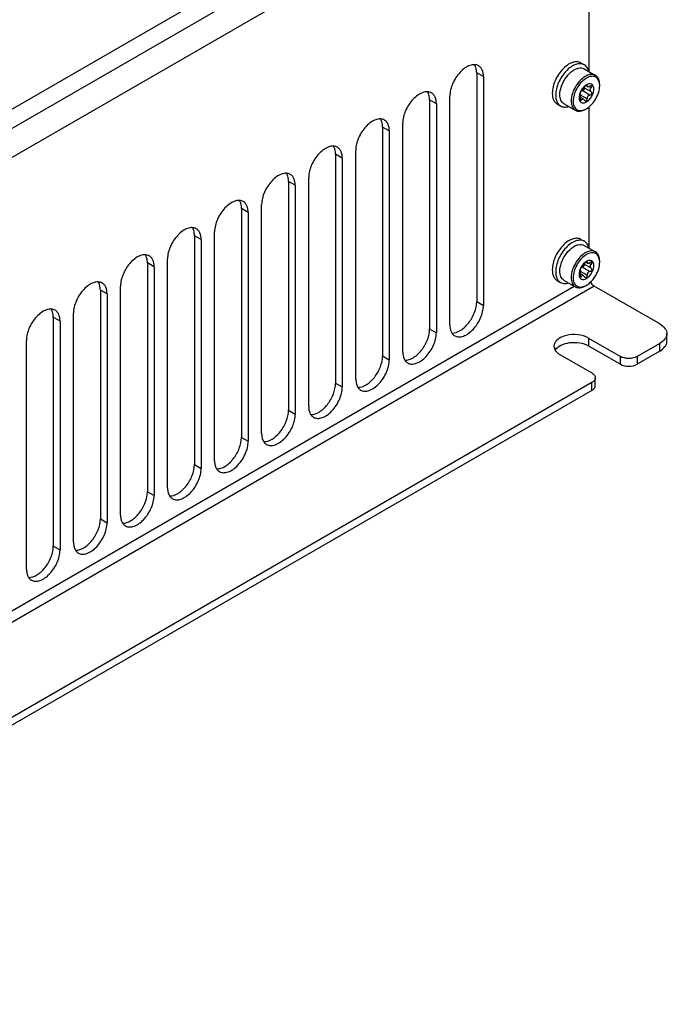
# Model space of a CAD drawing. Header units: inches. Extents: x 0 to 117, y 0 to 83.
# Tile 47 of 77: x 105.99 to 111.38, y 16.15 to 24.31. Entities that reach past the tile are written whole.
import ezdxf

# ---------------------------------------------------------------- set-up
doc = ezdxf.new("R2010")
doc.units = ezdxf.units.IN
doc.header["$LTSCALE"] = 6.431102
doc.header["$MEASUREMENT"] = 0
doc.layers.get('0').update_dxf_attribs({"linetype": 'CONTINUOUS'})
doc.layers.add('02___PRT_ALL_AXES', color=7, linetype='CONTINUOUS')

msp = doc.modelspace()

# ---------------------------------------------------------------- linework, layer by layer
at = {"color": 7, "linetype": 'CONTINUOUS'}
for p, q in [((102.7072, 21.7171), (111.894, 27.0211)), ((111.9636, 26.9005), (102.7768, 21.5965)), ((111.894, 26.6192), (102.8464, 21.3956)), ((110.7038, 23.8815), (110.7038, 25.9321)), ((110.6352, 23.9552), (110.6632, 23.9391)), ((110.6622, 23.9055), (110.7555, 23.8517)), ((109.8269, 23.841), (109.7712, 23.8731)), ((109.8269, 23.841), (109.8269, 21.9444)), ((110.7197, 23.7157), (110.6616, 23.7492)), ((110.6879, 23.759), (110.6757, 23.7661)), ((110.6851, 23.7652), (110.6798, 23.7683)), ((110.7201, 23.7479), (110.7004, 23.7592)), ((109.5485, 21.7837), (109.5485, 23.6803)), ((110.6287, 23.6952), (110.6288, 23.6951)), ((110.6563, 23.6543), (110.6304, 23.6692)), ((110.6851, 23.6577), (110.6318, 23.6884)), ((110.7094, 23.6879), (110.644, 23.7257)), ((110.7196, 23.7157), (110.7204, 23.7153)), ((109.4372, 23.616), (109.3815, 23.6481)), ((109.4372, 23.616), (109.4372, 21.7194)), ((110.4384, 23.6143), (110.4663, 23.5981)), ((110.4949, 23.6157), (110.5882, 23.5619)), ((110.6394, 23.6475), (110.6275, 23.6544)), ((110.7038, 22.4189), (110.7038, 23.5916)), ((109.0474, 23.391), (108.9918, 23.4231)), ((109.1588, 21.5587), (109.1588, 23.4553)), ((109.0474, 23.391), (109.0474, 21.4944)), ((108.6577, 23.166), (108.602, 23.1981)), ((108.769, 21.3336), (108.769, 23.2302)), ((108.6577, 23.166), (108.6577, 21.2694)), ((108.2679, 22.9409), (108.2123, 22.9731)), ((108.2679, 22.9409), (108.2679, 21.0443)), ((108.3793, 21.1086), (108.3793, 23.0052)), ((107.9896, 20.8836), (107.9896, 22.7802)), ((107.8782, 22.7159), (107.8225, 22.7481)), ((107.8782, 22.7159), (107.8782, 20.8193)), ((107.4885, 22.4909), (107.4328, 22.523)), ((107.5998, 20.6586), (107.5998, 22.5552)), ((107.4885, 22.4909), (107.4885, 20.5943)), ((110.6352, 22.4926), (110.6632, 22.4765)), ((110.6622, 22.4429), (110.7555, 22.3891)), ((107.0987, 22.2659), (107.043, 22.298)), ((107.2101, 20.4336), (107.2101, 22.3302)), ((110.7197, 22.2531), (110.6616, 22.2866)), ((110.6879, 22.2964), (110.6757, 22.3034)), ((110.6851, 22.3026), (110.6798, 22.3057)), ((110.7201, 22.2852), (110.7004, 22.2966)), ((107.0987, 22.2659), (107.0987, 20.3693)), ((110.6394, 22.1849), (110.6275, 22.1918)), ((110.6287, 22.2325), (110.6288, 22.2325)), ((110.6563, 22.1917), (110.6304, 22.2066)), ((110.6851, 22.195), (110.6318, 22.2258)), ((110.7094, 22.2253), (110.644, 22.263)), ((110.7196, 22.2531), (110.7204, 22.2527)), ((110.4384, 22.1516), (110.4663, 22.1355)), ((110.4949, 22.1531), (110.5882, 22.0992)), ((110.7456, 22.1051), (100.5288, 16.2065)), ((100.8858, 16.509), (110.5783, 22.105)), ((106.709, 22.0409), (106.6533, 22.073)), ((106.709, 22.0409), (106.709, 20.1443)), ((106.8203, 20.2086), (106.8203, 22.1052)), ((111.2885, 21.7917), (110.7456, 22.1051)), ((106.4306, 19.9835), (106.4306, 21.8801)), ((106.3192, 21.8159), (106.2636, 21.848)), ((106.3192, 21.8159), (106.3192, 19.9193)), ((111.3461, 21.6471), (111.3461, 21.7113)), ((106.0409, 19.7585), (106.0409, 21.6551)), ((110.6969, 21.6752), (110.9614, 21.5225)), ((110.6969, 21.6752), (110.6969, 21.6109)), ((111.2885, 21.631), (111.1005, 21.5225)), ((111.2885, 21.5667), (111.2885, 21.631)), ((110.6969, 21.6109), (110.9614, 21.4582)), ((111.2885, 21.5667), (111.1005, 21.4582)), ((110.4603, 21.5386), (110.7247, 21.3859)), ((110.9614, 21.4582), (110.9614, 21.5225)), ((111.1005, 21.5225), (111.1005, 21.4582)), ((110.7247, 21.3055), (101.9138, 16.2185)), ((110.7247, 21.2412), (110.7247, 21.3055)), ((110.7536, 21.2814), (110.7536, 21.3457)), ((110.7247, 21.2412), (101.9138, 16.1542))]:
    msp.add_line(p, q, dxfattribs=at)
for centre, radius, start, end in [((110.6977, 23.7061), 0.2257, 131.47269, 133.52028), ((110.6899, 23.7149), 0.214, 129.34903, 131.47426), ((110.6854, 23.7203), 0.2069, 129.03363, 129.339), ((110.763, 23.6545), 0.1455, 141.24667, 147.48609), ((110.7559, 23.6601), 0.1364, 137.96863, 141.2269), ((110.6491, 23.7415), 0.0129, 9.99034, 26.91649), ((110.691, 23.7644), 0.00624, 236.83118, 239.90756), ((110.6709, 23.767), 0.1191, 5.45881, 8.4274), ((110.6549, 23.7656), 0.1353, 359.9295, 5.40698), ((110.8293, 23.6149), 0.2789, 156.08426, 156.99646), ((110.7517, 23.6582), 0.1337, 159.8566, 163.15706), ((110.7596, 23.6553), 0.1421, 155.62687, 159.8525), ((110.6294, 23.6965), 0.00154, 233.54339, 240.1573), ((110.766, 23.6524), 0.1491, 147.44526, 155.62537), ((110.6424, 23.6959), 0.0299, 86.87259, 88.97262), ((110.645, 23.7432), 0.0176, 266.91038, 282.02422), ((110.6977, 22.2434), 0.2257, 131.47269, 133.52028), ((110.6899, 22.2522), 0.214, 129.34903, 131.47426), ((110.6854, 22.2577), 0.2069, 129.03363, 129.339), ((110.763, 22.1918), 0.1455, 141.24667, 147.48609), ((110.7559, 22.1975), 0.1364, 137.96863, 141.2269), ((110.6491, 22.2789), 0.0129, 9.99034, 26.91649), ((110.691, 22.3018), 0.00624, 236.83118, 239.90756), ((110.6709, 22.3044), 0.1191, 5.45881, 8.4274), ((110.6549, 22.303), 0.1353, 359.9295, 5.40698), ((110.8293, 22.1523), 0.2789, 156.08426, 156.99646), ((110.7517, 22.1956), 0.1337, 159.8566, 163.15706), ((110.7596, 22.1927), 0.1421, 155.62687, 159.8525), ((110.6294, 22.2339), 0.00154, 233.54339, 240.1573), ((110.766, 22.1898), 0.1491, 147.44526, 155.62537), ((110.6424, 22.2332), 0.0299, 86.87259, 88.97262), ((110.645, 22.2806), 0.0176, 266.91038, 282.02422)]:
    msp.add_arc(centre, radius, start, end, dxfattribs=at)
for points, knots in [([(109.7861, 23.9311), (109.7763, 23.9368), (109.7516, 23.9431), (109.7118, 23.9352), (109.6712, 23.913), (109.6179, 23.8657), (109.5679, 23.7883), (109.5485, 23.7154), (109.5485, 23.6803)], [0, 0, 0, 0, 0.087148, 0.186869, 0.304551, 0.438696, 0.730142, 1, 1, 1, 1]), ([(109.7712, 23.8731), (109.7712, 23.8796), (109.7701, 23.9027), (109.7634, 23.9261), (109.7544, 23.9401)], [0, 0, 0, 0, 0.27821, 1, 1, 1, 1]), ([(109.8269, 23.841), (109.8269, 23.8598), (109.8229, 23.8875), (109.8048, 23.9172), (109.7926, 23.9274), (109.7861, 23.9311)], [0, 0, 0, 0, 0.547684, 0.781562, 1, 1, 1, 1]), ([(110.6352, 23.9552), (110.6254, 23.9609), (110.6007, 23.9672), (110.5609, 23.9593), (110.5203, 23.9371), (110.467, 23.8898), (110.4169, 23.8124), (110.3976, 23.7395), (110.3976, 23.7044)], [0, 0, 0, 0, 0.087147, 0.186862, 0.304541, 0.438684, 0.730135, 1, 1, 1, 1]), ([(110.6632, 23.9391), (110.6533, 23.9448), (110.6286, 23.9511), (110.5889, 23.9432), (110.5482, 23.921), (110.4949, 23.8737), (110.4449, 23.7963), (110.4255, 23.7234), (110.4255, 23.6883)], [0, 0, 0, 0, 0.087147, 0.186862, 0.304541, 0.438684, 0.730135, 1, 1, 1, 1]), ([(110.5551, 23.881), (110.5641, 23.8883), (110.5823, 23.9007), (110.6111, 23.9122), (110.6386, 23.9147), (110.6553, 23.9095), (110.6622, 23.9055)], [0, 0, 0, 0, 0.299645, 0.563348, 0.792682, 1, 1, 1, 1]), ([(110.7002, 23.8837), (110.6975, 23.8954), (110.6893, 23.9172), (110.6724, 23.9338), (110.6632, 23.9391)], [0, 0, 0, 0, 0.530569, 1, 1, 1, 1]), ([(110.4628, 23.7222), (110.4674, 23.7498), (110.4874, 23.8038), (110.5216, 23.8501), (110.5423, 23.8697)], [0, 0, 0, 0, 0.49551, 1, 1, 1, 1]), ([(110.7888, 23.7845), (110.7869, 23.7973), (110.7808, 23.8161), (110.7638, 23.8339), (110.7427, 23.8449), (110.7084, 23.8442), (110.668, 23.8238), (110.6296, 23.7887), (110.5978, 23.7426), (110.5763, 23.6916), (110.5702, 23.6556), (110.5702, 23.6385)], [0, 0, 0, 0, 0.104812, 0.151005, 0.196065, 0.293449, 0.413267, 0.555205, 0.709404, 0.862108, 1, 1, 1, 1]), ([(110.7555, 23.8517), (110.7465, 23.8569), (110.7237, 23.8622), (110.6874, 23.8534), (110.6507, 23.8312), (110.6287, 23.8098), (110.6181, 23.7975)], [0, 0, 0, 0, 0.195626, 0.422612, 0.692736, 1, 1, 1, 1]), ([(110.7901, 23.7751), (110.7901, 23.7911), (110.7863, 23.8208), (110.7668, 23.8452), (110.7555, 23.8517)], [0, 0, 0, 0, 0.550747, 1, 1, 1, 1]), ([(110.6181, 23.7975), (110.6137, 23.7924), (110.5966, 23.7709), (110.5827, 23.7469), (110.5744, 23.728)], [0, 0, 0, 0, 0.247007, 1, 1, 1, 1]), ([(110.6394, 23.7227), (110.6443, 23.7259), (110.653, 23.7359), (110.6604, 23.7466), (110.6638, 23.7529)], [0, 0, 0, 0, 0.450758, 1, 1, 1, 1]), ([(110.6618, 23.7437), (110.6624, 23.7399), (110.66, 23.7313), (110.6526, 23.7269), (110.6486, 23.726)], [0, 0, 0, 0, 0.491538, 1, 1, 1, 1]), ([(110.6638, 23.7529), (110.6644, 23.7541), (110.6675, 23.759), (110.6716, 23.7632), (110.6753, 23.7658)], [0, 0, 0, 0, 0.231479, 1, 1, 1, 1]), ([(110.7414, 23.7373), (110.7414, 23.746), (110.7393, 23.7623), (110.7225, 23.7809), (110.6971, 23.782), (110.6821, 23.7743), (110.6745, 23.7691)], [0, 0, 0, 0, 0.269885, 0.488976, 0.7157, 1, 1, 1, 1]), ([(110.6753, 23.7658), (110.6769, 23.7669), (110.6794, 23.7686), (110.6829, 23.7691), (110.684, 23.7685)], [0, 0, 0, 0, 0.623336, 1, 1, 1, 1]), ([(110.6802, 23.575), (110.6958, 23.584), (110.7253, 23.6089), (110.7598, 23.656), (110.7834, 23.7094), (110.7901, 23.7474), (110.7901, 23.7655)], [0, 0, 0, 0, 0.237219, 0.499999, 0.76278, 1, 1, 1, 1]), ([(110.684, 23.7685), (110.6847, 23.7681), (110.6852, 23.7668), (110.6852, 23.7656), (110.6851, 23.7652)], [0, 0, 0, 0, 0.692167, 1, 1, 1, 1]), ([(110.6851, 23.7652), (110.6851, 23.7646), (110.685, 23.7624), (110.6862, 23.7601), (110.6876, 23.7592)], [0, 0, 0, 0, 0.279222, 1, 1, 1, 1]), ([(110.6879, 23.759), (110.6905, 23.7575), (110.6988, 23.758), (110.7055, 23.761), (110.7094, 23.7631)], [0, 0, 0, 0, 0.405414, 1, 1, 1, 1]), ([(110.723, 23.7646), (110.7222, 23.765), (110.7176, 23.7664), (110.7127, 23.7648), (110.7094, 23.7631)], [0, 0, 0, 0, 0.209414, 1, 1, 1, 1]), ([(110.7114, 23.7297), (110.7114, 23.7313), (110.7123, 23.7381), (110.7164, 23.7442), (110.7201, 23.7479)], [0, 0, 0, 0, 0.232425, 1, 1, 1, 1]), ([(110.7201, 23.7479), (110.7215, 23.7493), (110.724, 23.7522), (110.7261, 23.757), (110.7261, 23.7617), (110.7242, 23.7639), (110.723, 23.7646)], [0, 0, 0, 0, 0.309602, 0.57958, 0.800359, 1, 1, 1, 1]), ([(109.3964, 23.7061), (109.3866, 23.7118), (109.3618, 23.7181), (109.3221, 23.7102), (109.2815, 23.688), (109.2282, 23.6407), (109.1781, 23.5633), (109.1588, 23.4904), (109.1588, 23.4553)], [0, 0, 0, 0, 0.087148, 0.186869, 0.304551, 0.438696, 0.730142, 1, 1, 1, 1]), ([(109.3815, 23.6481), (109.3815, 23.6546), (109.3803, 23.6777), (109.3737, 23.7011), (109.3646, 23.7151)], [0, 0, 0, 0, 0.27821, 1, 1, 1, 1]), ([(109.4372, 23.616), (109.4372, 23.6348), (109.4332, 23.6625), (109.415, 23.6921), (109.4029, 23.7024), (109.3964, 23.7061)], [0, 0, 0, 0, 0.547684, 0.781562, 1, 1, 1, 1]), ([(110.3976, 23.7044), (110.3976, 23.6856), (110.4016, 23.6579), (110.4197, 23.6282), (110.4319, 23.618), (110.4384, 23.6143)], [0, 0, 0, 0, 0.547674, 0.781565, 1, 1, 1, 1]), ([(110.4255, 23.6883), (110.4255, 23.6695), (110.4295, 23.6418), (110.4477, 23.6121), (110.4598, 23.6019), (110.4663, 23.5981)], [0, 0, 0, 0, 0.547673, 0.781565, 1, 1, 1, 1]), ([(110.4602, 23.6923), (110.4602, 23.6947), (110.4605, 23.7047), (110.4616, 23.7147), (110.4628, 23.7222)], [0, 0, 0, 0, 0.241172, 1, 1, 1, 1]), ([(110.4949, 23.6157), (110.4836, 23.6222), (110.4641, 23.6467), (110.4602, 23.6763), (110.4602, 23.6923)], [0, 0, 0, 0, 0.449249, 1, 1, 1, 1]), ([(110.5726, 23.7239), (110.5695, 23.7167), (110.5593, 23.6893), (110.5535, 23.6599), (110.5535, 23.6385)], [0, 0, 0, 0, 0.266905, 1, 1, 1, 1]), ([(110.6238, 23.697), (110.623, 23.6944), (110.6203, 23.6844), (110.6189, 23.6742), (110.6189, 23.6666)], [0, 0, 0, 0, 0.264143, 1, 1, 1, 1]), ([(110.6189, 23.6666), (110.6189, 23.664), (110.6194, 23.6544), (110.6219, 23.6448), (110.6253, 23.6388)], [0, 0, 0, 0, 0.27598, 1, 1, 1, 1]), ([(110.6253, 23.6388), (110.6282, 23.6339), (110.6365, 23.625), (110.6554, 23.6214), (110.6756, 23.6275), (110.7036, 23.6466), (110.7306, 23.6834), (110.7414, 23.7196), (110.7414, 23.7373)], [0, 0, 0, 0, 0.090731, 0.182107, 0.290025, 0.419246, 0.717094, 1, 1, 1, 1]), ([(110.6288, 23.6627), (110.6277, 23.6588), (110.6268, 23.6522), (110.6288, 23.6443), (110.6313, 23.6428)], [0, 0, 0, 0, 0.589653, 1, 1, 1, 1]), ([(110.6394, 23.7227), (110.6374, 23.7213), (110.6338, 23.7166), (110.6297, 23.7086), (110.6275, 23.7017), (110.6273, 23.6962), (110.6285, 23.6953)], [0, 0, 0, 0, 0.237801, 0.563577, 0.850441, 1, 1, 1, 1]), ([(110.6288, 23.6627), (110.6293, 23.6645), (110.631, 23.6715), (110.6321, 23.6786), (110.6321, 23.6839)], [0, 0, 0, 0, 0.260876, 1, 1, 1, 1]), ([(110.6289, 23.695), (110.6302, 23.6943), (110.6319, 23.6902), (110.6321, 23.6864), (110.6321, 23.6839)], [0, 0, 0, 0, 0.367828, 1, 1, 1, 1]), ([(110.7094, 23.6879), (110.7027, 23.6877), (110.6887, 23.6799), (110.6847, 23.665), (110.6851, 23.6577)], [0, 0, 0, 0, 0.478664, 1, 1, 1, 1]), ([(110.7094, 23.6879), (110.7158, 23.6881), (110.7255, 23.6955), (110.7268, 23.7085), (110.7228, 23.7139), (110.7204, 23.7153)], [0, 0, 0, 0, 0.516812, 0.773826, 1, 1, 1, 1]), ([(110.7114, 23.7297), (110.7114, 23.7269), (110.7129, 23.7211), (110.7172, 23.7171), (110.7196, 23.7157)], [0, 0, 0, 0, 0.502521, 1, 1, 1, 1]), ([(110.4663, 23.5981), (110.4755, 23.5928), (110.4984, 23.5865), (110.5214, 23.5902), (110.5329, 23.5938)], [0, 0, 0, 0, 0.469405, 1, 1, 1, 1]), ([(110.5535, 23.6385), (110.5535, 23.6225), (110.5574, 23.5928), (110.5769, 23.5684), (110.5882, 23.5619)], [0, 0, 0, 0, 0.550748, 1, 1, 1, 1]), ([(110.5702, 23.6385), (110.5702, 23.6251), (110.5733, 23.6003), (110.5872, 23.5787), (110.5959, 23.5718)], [0, 0, 0, 0, 0.547286, 1, 1, 1, 1]), ([(110.6313, 23.6428), (110.6325, 23.6422), (110.6365, 23.6428), (110.6384, 23.6458), (110.6394, 23.6475)], [0, 0, 0, 0, 0.406476, 1, 1, 1, 1]), ([(110.6562, 23.6543), (110.6536, 23.6558), (110.6459, 23.6563), (110.6413, 23.6506), (110.6394, 23.6475)], [0, 0, 0, 0, 0.455765, 1, 1, 1, 1]), ([(110.6638, 23.6453), (110.6633, 23.6463), (110.6614, 23.6498), (110.6587, 23.6529), (110.6562, 23.6543)], [0, 0, 0, 0, 0.277772, 1, 1, 1, 1]), ([(110.6851, 23.6577), (110.6853, 23.6549), (110.6846, 23.6494), (110.681, 23.6424), (110.6749, 23.6382), (110.6702, 23.639), (110.6684, 23.64)], [0, 0, 0, 0, 0.284866, 0.557583, 0.791161, 1, 1, 1, 1]), ([(110.5882, 23.5619), (110.5995, 23.5554), (110.6303, 23.5507), (110.658, 23.5622), (110.6718, 23.5702)], [0, 0, 0, 0, 0.449251, 1, 1, 1, 1]), ([(110.5959, 23.5718), (110.6043, 23.565), (110.6279, 23.5565), (110.6516, 23.5621), (110.6632, 23.5667)], [0, 0, 0, 0, 0.461891, 1, 1, 1, 1]), ([(109.0066, 23.4811), (108.9968, 23.4868), (108.9721, 23.4931), (108.9323, 23.4851), (108.8917, 23.4629), (108.8384, 23.4157), (108.7884, 23.3383), (108.769, 23.2654), (108.769, 23.2302)], [0, 0, 0, 0, 0.087148, 0.186869, 0.304551, 0.438696, 0.730142, 1, 1, 1, 1]), ([(108.9918, 23.4231), (108.9918, 23.4296), (108.9906, 23.4527), (108.984, 23.476), (108.9749, 23.4901)], [0, 0, 0, 0, 0.27821, 1, 1, 1, 1]), ([(109.0474, 23.391), (109.0474, 23.4098), (109.0434, 23.4375), (109.0253, 23.4671), (109.0131, 23.4773), (109.0066, 23.4811)], [0, 0, 0, 0, 0.547684, 0.781562, 1, 1, 1, 1]), ([(108.6169, 23.2561), (108.6071, 23.2618), (108.5824, 23.2681), (108.5426, 23.2601), (108.502, 23.2379), (108.4487, 23.1907), (108.3986, 23.1133), (108.3793, 23.0404), (108.3793, 23.0052)], [0, 0, 0, 0, 0.087148, 0.186869, 0.304551, 0.438696, 0.730142, 1, 1, 1, 1]), ([(108.602, 23.1981), (108.602, 23.2045), (108.6008, 23.2276), (108.5942, 23.251), (108.5851, 23.2651)], [0, 0, 0, 0, 0.27821, 1, 1, 1, 1]), ([(108.6577, 23.166), (108.6577, 23.1848), (108.6537, 23.2124), (108.6356, 23.2421), (108.6234, 23.2523), (108.6169, 23.2561)], [0, 0, 0, 0, 0.547684, 0.781562, 1, 1, 1, 1]), ([(108.2272, 23.0311), (108.2173, 23.0367), (108.1926, 23.0431), (108.1529, 23.0351), (108.1122, 23.0129), (108.0589, 22.9656), (108.0089, 22.8883), (107.9896, 22.8154), (107.9896, 22.7802)], [0, 0, 0, 0, 0.087148, 0.186869, 0.304551, 0.438696, 0.730142, 1, 1, 1, 1]), ([(108.2123, 22.9731), (108.2123, 22.9795), (108.2111, 23.0026), (108.2045, 23.026), (108.1954, 23.0401)], [0, 0, 0, 0, 0.27821, 1, 1, 1, 1]), ([(108.2679, 22.9409), (108.2679, 22.9597), (108.2639, 22.9874), (108.2458, 23.0171), (108.2337, 23.0273), (108.2272, 23.0311)], [0, 0, 0, 0, 0.547684, 0.781562, 1, 1, 1, 1]), ([(107.8374, 22.806), (107.8276, 22.8117), (107.8029, 22.8181), (107.7631, 22.8101), (107.7225, 22.7879), (107.6692, 22.7406), (107.6191, 22.6632), (107.5998, 22.5904), (107.5998, 22.5552)], [0, 0, 0, 0, 0.087148, 0.186869, 0.304551, 0.438696, 0.730142, 1, 1, 1, 1]), ([(107.8225, 22.7481), (107.8225, 22.7545), (107.8214, 22.7776), (107.8147, 22.801), (107.8056, 22.815)], [0, 0, 0, 0, 0.27821, 1, 1, 1, 1]), ([(107.8782, 22.7159), (107.8782, 22.7347), (107.8742, 22.7624), (107.8561, 22.7921), (107.8439, 22.8023), (107.8374, 22.806)], [0, 0, 0, 0, 0.547684, 0.781562, 1, 1, 1, 1]), ([(107.4477, 22.581), (107.4378, 22.5867), (107.4131, 22.593), (107.3734, 22.5851), (107.3327, 22.5629), (107.2795, 22.5156), (107.2294, 22.4382), (107.2101, 22.3653), (107.2101, 22.3302)], [0, 0, 0, 0, 0.087148, 0.186869, 0.304551, 0.438696, 0.730142, 1, 1, 1, 1]), ([(107.4328, 22.523), (107.4328, 22.5295), (107.4316, 22.5526), (107.425, 22.576), (107.4159, 22.59)], [0, 0, 0, 0, 0.27821, 1, 1, 1, 1]), ([(107.4885, 22.4909), (107.4885, 22.5097), (107.4845, 22.5374), (107.4663, 22.5671), (107.4542, 22.5773), (107.4477, 22.581)], [0, 0, 0, 0, 0.547684, 0.781562, 1, 1, 1, 1]), ([(110.6352, 22.4926), (110.6254, 22.4983), (110.6007, 22.5046), (110.5609, 22.4966), (110.5203, 22.4745), (110.467, 22.4272), (110.4169, 22.3498), (110.3976, 22.2769), (110.3976, 22.2417)], [0, 0, 0, 0, 0.087147, 0.186862, 0.304541, 0.438684, 0.730135, 1, 1, 1, 1]), ([(110.6632, 22.4765), (110.6533, 22.4821), (110.6286, 22.4885), (110.5889, 22.4805), (110.5482, 22.4583), (110.4949, 22.4111), (110.4449, 22.3337), (110.4255, 22.2608), (110.4255, 22.2256)], [0, 0, 0, 0, 0.087147, 0.186862, 0.304541, 0.438684, 0.730135, 1, 1, 1, 1]), ([(110.5551, 22.4184), (110.5641, 22.4257), (110.5823, 22.4381), (110.6111, 22.4496), (110.6386, 22.4521), (110.6553, 22.4469), (110.6622, 22.4429)], [0, 0, 0, 0, 0.299645, 0.563348, 0.792682, 1, 1, 1, 1]), ([(110.7002, 22.421), (110.6975, 22.4328), (110.6893, 22.4545), (110.6724, 22.4711), (110.6632, 22.4765)], [0, 0, 0, 0, 0.530569, 1, 1, 1, 1]), ([(107.0579, 22.356), (107.0481, 22.3617), (107.0234, 22.368), (106.9836, 22.3601), (106.943, 22.3379), (106.8897, 22.2906), (106.8397, 22.2132), (106.8203, 22.1403), (106.8203, 22.1052)], [0, 0, 0, 0, 0.087148, 0.186869, 0.304551, 0.438696, 0.730142, 1, 1, 1, 1]), ([(107.043, 22.298), (107.043, 22.3045), (107.0419, 22.3276), (107.0352, 22.351), (107.0262, 22.365)], [0, 0, 0, 0, 0.27821, 1, 1, 1, 1]), ([(107.0987, 22.2659), (107.0987, 22.2847), (107.0947, 22.3124), (107.0766, 22.342), (107.0644, 22.3523), (107.0579, 22.356)], [0, 0, 0, 0, 0.547684, 0.781562, 1, 1, 1, 1]), ([(110.4628, 22.2595), (110.4674, 22.2872), (110.4874, 22.3412), (110.5216, 22.3875), (110.5423, 22.4071)], [0, 0, 0, 0, 0.49551, 1, 1, 1, 1]), ([(110.7888, 22.3219), (110.7869, 22.3347), (110.7808, 22.3534), (110.7638, 22.3713), (110.7427, 22.3823), (110.7084, 22.3816), (110.668, 22.3612), (110.6296, 22.3261), (110.5978, 22.28), (110.5763, 22.2289), (110.5702, 22.1929), (110.5702, 22.1758)], [0, 0, 0, 0, 0.104812, 0.151005, 0.196065, 0.293449, 0.413267, 0.555205, 0.709404, 0.862108, 1, 1, 1, 1]), ([(110.7555, 22.3891), (110.7465, 22.3942), (110.7237, 22.3996), (110.6874, 22.3908), (110.6507, 22.3686), (110.6287, 22.3472), (110.6181, 22.3349)], [0, 0, 0, 0, 0.195626, 0.422612, 0.692736, 1, 1, 1, 1]), ([(110.7901, 22.3125), (110.7901, 22.3284), (110.7863, 22.3581), (110.7668, 22.3825), (110.7555, 22.3891)], [0, 0, 0, 0, 0.550747, 1, 1, 1, 1]), ([(110.6181, 22.3349), (110.6137, 22.3297), (110.5966, 22.3082), (110.5827, 22.2842), (110.5744, 22.2653)], [0, 0, 0, 0, 0.247007, 1, 1, 1, 1]), ([(110.6394, 22.26), (110.6443, 22.2632), (110.653, 22.2733), (110.6604, 22.2839), (110.6638, 22.2903)], [0, 0, 0, 0, 0.450758, 1, 1, 1, 1]), ([(110.6618, 22.2811), (110.6624, 22.2773), (110.66, 22.2687), (110.6526, 22.2642), (110.6486, 22.2634)], [0, 0, 0, 0, 0.491538, 1, 1, 1, 1]), ([(110.6638, 22.2903), (110.6644, 22.2914), (110.6675, 22.2963), (110.6716, 22.3006), (110.6753, 22.3032)], [0, 0, 0, 0, 0.231479, 1, 1, 1, 1]), ([(110.7414, 22.2747), (110.7414, 22.2834), (110.7393, 22.2996), (110.7225, 22.3182), (110.6971, 22.3194), (110.6821, 22.3117), (110.6745, 22.3065)], [0, 0, 0, 0, 0.269885, 0.488976, 0.7157, 1, 1, 1, 1]), ([(110.6753, 22.3032), (110.6769, 22.3043), (110.6794, 22.3059), (110.6829, 22.3065), (110.684, 22.3059)], [0, 0, 0, 0, 0.623336, 1, 1, 1, 1]), ([(110.6802, 22.1124), (110.6958, 22.1214), (110.7253, 22.1462), (110.7598, 22.1934), (110.7834, 22.2468), (110.7901, 22.2848), (110.7901, 22.3028)], [0, 0, 0, 0, 0.237219, 0.499999, 0.76278, 1, 1, 1, 1]), ([(110.684, 22.3059), (110.6847, 22.3055), (110.6852, 22.3041), (110.6852, 22.303), (110.6851, 22.3026)], [0, 0, 0, 0, 0.692167, 1, 1, 1, 1]), ([(110.6851, 22.3026), (110.6851, 22.302), (110.685, 22.2997), (110.6862, 22.2975), (110.6876, 22.2966)], [0, 0, 0, 0, 0.279222, 1, 1, 1, 1]), ([(110.6879, 22.2964), (110.6905, 22.2949), (110.6988, 22.2954), (110.7055, 22.2983), (110.7094, 22.3004)], [0, 0, 0, 0, 0.405414, 1, 1, 1, 1]), ([(110.7023, 22.1862), (110.7142, 22.1983), (110.7326, 22.2262), (110.7414, 22.2589), (110.7414, 22.2747)], [0, 0, 0, 0, 0.518451, 1, 1, 1, 1]), ([(110.723, 22.3019), (110.7222, 22.3024), (110.7176, 22.3038), (110.7127, 22.3022), (110.7094, 22.3004)], [0, 0, 0, 0, 0.209414, 1, 1, 1, 1]), ([(110.7114, 22.2671), (110.7114, 22.2687), (110.7123, 22.2755), (110.7164, 22.2816), (110.7201, 22.2852)], [0, 0, 0, 0, 0.232425, 1, 1, 1, 1]), ([(110.7201, 22.2852), (110.7215, 22.2866), (110.724, 22.2895), (110.7261, 22.2943), (110.7261, 22.299), (110.7242, 22.3013), (110.723, 22.3019)], [0, 0, 0, 0, 0.309602, 0.57958, 0.800359, 1, 1, 1, 1]), ([(110.3976, 22.2417), (110.3976, 22.2229), (110.4016, 22.1953), (110.4197, 22.1656), (110.4319, 22.1554), (110.4384, 22.1516)], [0, 0, 0, 0, 0.547674, 0.781565, 1, 1, 1, 1]), ([(110.4255, 22.2256), (110.4255, 22.2068), (110.4295, 22.1791), (110.4477, 22.1495), (110.4598, 22.1393), (110.4663, 22.1355)], [0, 0, 0, 0, 0.547673, 0.781565, 1, 1, 1, 1]), ([(110.4602, 22.2297), (110.4602, 22.2321), (110.4605, 22.2421), (110.4616, 22.2521), (110.4628, 22.2595)], [0, 0, 0, 0, 0.241172, 1, 1, 1, 1]), ([(110.4949, 22.1531), (110.4836, 22.1596), (110.4641, 22.184), (110.4602, 22.2137), (110.4602, 22.2297)], [0, 0, 0, 0, 0.449249, 1, 1, 1, 1]), ([(110.5726, 22.2613), (110.5695, 22.2541), (110.5593, 22.2267), (110.5535, 22.1973), (110.5535, 22.1758)], [0, 0, 0, 0, 0.266905, 1, 1, 1, 1]), ([(110.6238, 22.2343), (110.623, 22.2317), (110.6203, 22.2218), (110.6189, 22.2115), (110.6189, 22.204)], [0, 0, 0, 0, 0.264143, 1, 1, 1, 1]), ([(110.6189, 22.204), (110.6189, 22.2013), (110.6194, 22.1918), (110.6219, 22.1822), (110.6253, 22.1762)], [0, 0, 0, 0, 0.27598, 1, 1, 1, 1]), ([(110.6288, 22.2001), (110.6277, 22.1961), (110.6268, 22.1895), (110.6288, 22.1816), (110.6313, 22.1802)], [0, 0, 0, 0, 0.589653, 1, 1, 1, 1]), ([(110.6394, 22.26), (110.6374, 22.2587), (110.6338, 22.2539), (110.6297, 22.246), (110.6275, 22.2391), (110.6273, 22.2335), (110.6285, 22.2326)], [0, 0, 0, 0, 0.237801, 0.563577, 0.850441, 1, 1, 1, 1]), ([(110.6288, 22.2001), (110.6293, 22.2019), (110.631, 22.2088), (110.6321, 22.216), (110.6321, 22.2213)], [0, 0, 0, 0, 0.260876, 1, 1, 1, 1]), ([(110.6289, 22.2324), (110.6302, 22.2317), (110.6319, 22.2276), (110.6321, 22.2238), (110.6321, 22.2213)], [0, 0, 0, 0, 0.367828, 1, 1, 1, 1]), ([(110.6562, 22.1917), (110.6536, 22.1932), (110.6459, 22.1936), (110.6413, 22.188), (110.6394, 22.1849)], [0, 0, 0, 0, 0.455765, 1, 1, 1, 1]), ([(110.6638, 22.1827), (110.6633, 22.1837), (110.6614, 22.1871), (110.6587, 22.1902), (110.6562, 22.1917)], [0, 0, 0, 0, 0.277772, 1, 1, 1, 1]), ([(110.6851, 22.195), (110.6853, 22.1923), (110.6846, 22.1868), (110.681, 22.1798), (110.6749, 22.1756), (110.6702, 22.1764), (110.6684, 22.1774)], [0, 0, 0, 0, 0.284866, 0.557583, 0.791161, 1, 1, 1, 1]), ([(110.7094, 22.2253), (110.7027, 22.2251), (110.6887, 22.2173), (110.6847, 22.2023), (110.6851, 22.195)], [0, 0, 0, 0, 0.478664, 1, 1, 1, 1]), ([(110.7094, 22.2253), (110.7158, 22.2255), (110.7255, 22.2329), (110.7268, 22.2459), (110.7228, 22.2513), (110.7204, 22.2527)], [0, 0, 0, 0, 0.516812, 0.773826, 1, 1, 1, 1]), ([(110.7114, 22.2671), (110.7114, 22.2643), (110.7129, 22.2585), (110.7172, 22.2545), (110.7196, 22.2531)], [0, 0, 0, 0, 0.502521, 1, 1, 1, 1]), ([(106.6682, 22.131), (106.6584, 22.1367), (106.6337, 22.143), (106.5939, 22.135), (106.5533, 22.1129), (106.5, 22.0656), (106.4499, 21.9882), (106.4306, 21.9153), (106.4306, 21.8801)], [0, 0, 0, 0, 0.087148, 0.186869, 0.304551, 0.438696, 0.730142, 1, 1, 1, 1]), ([(106.6533, 22.073), (106.6533, 22.0795), (106.6521, 22.1026), (106.6455, 22.1259), (106.6364, 22.14)], [0, 0, 0, 0, 0.27821, 1, 1, 1, 1]), ([(106.709, 22.0409), (106.709, 22.0597), (106.705, 22.0874), (106.6869, 22.117), (106.6747, 22.1272), (106.6682, 22.131)], [0, 0, 0, 0, 0.547684, 0.781562, 1, 1, 1, 1]), ([(110.4663, 22.1355), (110.4755, 22.1302), (110.4984, 22.1239), (110.5214, 22.1276), (110.5329, 22.1311)], [0, 0, 0, 0, 0.469405, 1, 1, 1, 1]), ([(110.5535, 22.1758), (110.5535, 22.1599), (110.5574, 22.1302), (110.5769, 22.1058), (110.5882, 22.0992)], [0, 0, 0, 0, 0.550748, 1, 1, 1, 1]), ([(110.5702, 22.1758), (110.5702, 22.1625), (110.5733, 22.1377), (110.5872, 22.1161), (110.5959, 22.1091)], [0, 0, 0, 0, 0.547286, 1, 1, 1, 1]), ([(110.6253, 22.1762), (110.6285, 22.1708), (110.6382, 22.161), (110.6599, 22.1591), (110.6822, 22.1683), (110.6957, 22.1794), (110.7023, 22.1862)], [0, 0, 0, 0, 0.20852, 0.423606, 0.685555, 1, 1, 1, 1]), ([(110.6313, 22.1802), (110.6325, 22.1795), (110.6365, 22.1801), (110.6384, 22.1831), (110.6394, 22.1849)], [0, 0, 0, 0, 0.406476, 1, 1, 1, 1]), ([(110.7456, 22.1051), (110.7426, 22.1069), (110.73, 22.1158), (110.7203, 22.1283), (110.7147, 22.1387)], [0, 0, 0, 0, 0.228896, 1, 1, 1, 1]), ([(110.5882, 22.0992), (110.5995, 22.0927), (110.6303, 22.0881), (110.658, 22.0995), (110.6718, 22.1075)], [0, 0, 0, 0, 0.449251, 1, 1, 1, 1]), ([(110.5959, 22.1091), (110.6043, 22.1024), (110.6279, 22.0939), (110.6516, 22.0995), (110.6632, 22.1041)], [0, 0, 0, 0, 0.461891, 1, 1, 1, 1]), ([(106.2785, 21.906), (106.2686, 21.9117), (106.2439, 21.918), (106.2042, 21.91), (106.1635, 21.8878), (106.1102, 21.8406), (106.0602, 21.7632), (106.0409, 21.6903), (106.0409, 21.6551)], [0, 0, 0, 0, 0.087148, 0.186869, 0.304551, 0.438696, 0.730142, 1, 1, 1, 1]), ([(106.2636, 21.848), (106.2636, 21.8544), (106.2624, 21.8775), (106.2558, 21.9009), (106.2467, 21.915)], [0, 0, 0, 0, 0.27821, 1, 1, 1, 1]), ([(106.3192, 21.8159), (106.3192, 21.8347), (106.3152, 21.8623), (106.2971, 21.892), (106.2849, 21.9022), (106.2785, 21.906)], [0, 0, 0, 0, 0.547684, 0.781562, 1, 1, 1, 1]), ([(109.5893, 21.6936), (109.5992, 21.6879), (109.6239, 21.6815), (109.6636, 21.6895), (109.7042, 21.7117), (109.7575, 21.759), (109.8076, 21.8364), (109.8269, 21.9092), (109.8269, 21.9444)], [0, 0, 0, 0, 0.087148, 0.186869, 0.304551, 0.438696, 0.730142, 1, 1, 1, 1]), ([(109.5485, 21.7837), (109.5485, 21.7649), (109.5525, 21.7372), (109.5707, 21.7075), (109.5828, 21.6973), (109.5893, 21.6936)], [0, 0, 0, 0, 0.547684, 0.781562, 1, 1, 1, 1]), ([(111.2885, 21.7917), (111.3047, 21.7823), (111.3267, 21.765), (111.3433, 21.7345), (111.3461, 21.7188), (111.3461, 21.7113)], [0, 0, 0, 0, 0.547676, 0.781566, 1, 1, 1, 1]), ([(109.1996, 21.4685), (109.2094, 21.4629), (109.2341, 21.4565), (109.2739, 21.4645), (109.3145, 21.4867), (109.3678, 21.534), (109.4178, 21.6113), (109.4372, 21.6842), (109.4372, 21.7194)], [0, 0, 0, 0, 0.087148, 0.186869, 0.304551, 0.438696, 0.730142, 1, 1, 1, 1]), ([(110.6969, 21.6752), (110.671, 21.6901), (110.6091, 21.7069), (110.5309, 21.7029), (110.4734, 21.6838), (110.4398, 21.6633), (110.4171, 21.6374), (110.4112, 21.6165), (110.4112, 21.6069)], [0, 0, 0, 0, 0.269864, 0.561317, 0.69546, 0.813141, 0.912854, 1, 1, 1, 1]), ([(111.3461, 21.7113), (111.3461, 21.7038), (111.3433, 21.6882), (111.3267, 21.6577), (111.3047, 21.6404), (111.2885, 21.631)], [0, 0, 0, 0, 0.218435, 0.452325, 1, 1, 1, 1]), ([(110.4208, 21.5747), (110.4315, 21.5922), (110.4707, 21.6215), (110.5431, 21.6407), (110.6229, 21.6396), (110.675, 21.6235), (110.6969, 21.6109)], [0, 0, 0, 0, 0.205808, 0.465473, 0.745326, 1, 1, 1, 1]), ([(111.2885, 21.5667), (111.3047, 21.5761), (111.3267, 21.5934), (111.3433, 21.6239), (111.3461, 21.6396), (111.3461, 21.6471)], [0, 0, 0, 0, 0.547675, 0.781565, 1, 1, 1, 1]), ([(109.1588, 21.5587), (109.1588, 21.5399), (109.1628, 21.5122), (109.1809, 21.4825), (109.1931, 21.4723), (109.1996, 21.4685)], [0, 0, 0, 0, 0.547684, 0.781562, 1, 1, 1, 1]), ([(110.4112, 21.6069), (110.4112, 21.5938), (110.4226, 21.5648), (110.4464, 21.5466), (110.4603, 21.5386)], [0, 0, 0, 0, 0.449233, 1, 1, 1, 1]), ([(108.8098, 21.2435), (108.8197, 21.2378), (108.8444, 21.2315), (108.8841, 21.2395), (108.9248, 21.2617), (108.9781, 21.3089), (109.0281, 21.3863), (109.0474, 21.4592), (109.0474, 21.4944)], [0, 0, 0, 0, 0.087148, 0.186869, 0.304551, 0.438696, 0.730142, 1, 1, 1, 1]), ([(111.1005, 21.5225), (111.0799, 21.5106), (111.0309, 21.5011), (110.982, 21.5106), (110.9614, 21.5225)], [0, 0, 0, 0, 0.499999, 1, 1, 1, 1]), ([(110.9614, 21.4582), (110.982, 21.4463), (111.0309, 21.4368), (111.0799, 21.4463), (111.1005, 21.4582)], [0, 0, 0, 0, 0.500001, 1, 1, 1, 1]), ([(110.7247, 21.3859), (110.7329, 21.3812), (110.7468, 21.3705), (110.7536, 21.3534), (110.7536, 21.3457)], [0, 0, 0, 0, 0.550767, 1, 1, 1, 1]), ([(108.769, 21.3336), (108.769, 21.3148), (108.773, 21.2871), (108.7912, 21.2575), (108.8033, 21.2473), (108.8098, 21.2435)], [0, 0, 0, 0, 0.547684, 0.781562, 1, 1, 1, 1]), ([(110.7536, 21.3457), (110.7536, 21.338), (110.7468, 21.3209), (110.7329, 21.3102), (110.7247, 21.3055)], [0, 0, 0, 0, 0.449234, 1, 1, 1, 1]), ([(108.4201, 21.0185), (108.4299, 21.0128), (108.4546, 21.0065), (108.4944, 21.0145), (108.535, 21.0366), (108.5883, 21.0839), (108.6384, 21.1613), (108.6577, 21.2342), (108.6577, 21.2694)], [0, 0, 0, 0, 0.087148, 0.186869, 0.304551, 0.438696, 0.730142, 1, 1, 1, 1]), ([(110.7247, 21.2412), (110.7329, 21.2459), (110.7468, 21.2566), (110.7536, 21.2737), (110.7536, 21.2814)], [0, 0, 0, 0, 0.550766, 1, 1, 1, 1]), ([(108.3793, 21.1086), (108.3793, 21.0898), (108.3833, 21.0621), (108.4014, 21.0325), (108.4136, 21.0222), (108.4201, 21.0185)], [0, 0, 0, 0, 0.547684, 0.781562, 1, 1, 1, 1]), ([(108.0303, 20.7935), (108.0402, 20.7878), (108.0649, 20.7815), (108.1046, 20.7894), (108.1453, 20.8116), (108.1986, 20.8589), (108.2486, 20.9363), (108.2679, 21.0092), (108.2679, 21.0443)], [0, 0, 0, 0, 0.087148, 0.186869, 0.304551, 0.438696, 0.730142, 1, 1, 1, 1]), ([(107.6406, 20.5685), (107.6504, 20.5628), (107.6751, 20.5565), (107.7149, 20.5644), (107.7555, 20.5866), (107.8088, 20.6339), (107.8589, 20.7113), (107.8782, 20.7842), (107.8782, 20.8193)], [0, 0, 0, 0, 0.087148, 0.186869, 0.304551, 0.438696, 0.730142, 1, 1, 1, 1]), ([(107.9896, 20.8836), (107.9896, 20.8648), (107.9936, 20.8371), (108.0117, 20.8074), (108.0239, 20.7972), (108.0303, 20.7935)], [0, 0, 0, 0, 0.547684, 0.781562, 1, 1, 1, 1]), ([(107.5998, 20.6586), (107.5998, 20.6398), (107.6038, 20.6121), (107.6219, 20.5824), (107.6341, 20.5722), (107.6406, 20.5685)], [0, 0, 0, 0, 0.547684, 0.781562, 1, 1, 1, 1]), ([(107.2509, 20.3435), (107.2607, 20.3378), (107.2854, 20.3314), (107.3252, 20.3394), (107.3658, 20.3616), (107.4191, 20.4089), (107.4691, 20.4863), (107.4885, 20.5591), (107.4885, 20.5943)], [0, 0, 0, 0, 0.087148, 0.186869, 0.304551, 0.438696, 0.730142, 1, 1, 1, 1]), ([(107.2101, 20.4336), (107.2101, 20.4148), (107.2141, 20.3871), (107.2322, 20.3574), (107.2444, 20.3472), (107.2509, 20.3435)], [0, 0, 0, 0, 0.547684, 0.781562, 1, 1, 1, 1]), ([(106.8611, 20.1184), (106.871, 20.1128), (106.8957, 20.1064), (106.9354, 20.1144), (106.9761, 20.1366), (107.0293, 20.1839), (107.0794, 20.2612), (107.0987, 20.3341), (107.0987, 20.3693)], [0, 0, 0, 0, 0.087148, 0.186869, 0.304551, 0.438696, 0.730142, 1, 1, 1, 1]), ([(106.8203, 20.2086), (106.8203, 20.1898), (106.8243, 20.1621), (106.8425, 20.1324), (106.8546, 20.1222), (106.8611, 20.1184)], [0, 0, 0, 0, 0.547684, 0.781562, 1, 1, 1, 1]), ([(106.4714, 19.8934), (106.4812, 19.8877), (106.5059, 19.8814), (106.5457, 19.8894), (106.5863, 19.9116), (106.6396, 19.9588), (106.6897, 20.0362), (106.709, 20.1091), (106.709, 20.1443)], [0, 0, 0, 0, 0.087148, 0.186869, 0.304551, 0.438696, 0.730142, 1, 1, 1, 1]), ([(106.0816, 19.6684), (106.0915, 19.6627), (106.1162, 19.6564), (106.1559, 19.6644), (106.1966, 19.6865), (106.2499, 19.7338), (106.2999, 19.8112), (106.3192, 19.8841), (106.3192, 19.9193)], [0, 0, 0, 0, 0.087148, 0.186869, 0.304551, 0.438696, 0.730142, 1, 1, 1, 1]), ([(106.4306, 19.9835), (106.4306, 19.9647), (106.4346, 19.937), (106.4527, 19.9074), (106.4649, 19.8972), (106.4714, 19.8934)], [0, 0, 0, 0, 0.547684, 0.781562, 1, 1, 1, 1]), ([(106.0409, 19.7585), (106.0409, 19.7397), (106.0449, 19.712), (106.063, 19.6824), (106.0751, 19.6722), (106.0816, 19.6684)], [0, 0, 0, 0, 0.547684, 0.781562, 1, 1, 1, 1])]:
    msp.add_open_spline(points, degree=3, knots=knots, dxfattribs=at)
for points in [[(110.6652, 23.7619), (110.6615, 23.7587), (110.6579, 23.7551), (110.6546, 23.7514)], [(110.6745, 23.7691), (110.6713, 23.7669), (110.6682, 23.7645), (110.6652, 23.7619)], [(110.6684, 23.64), (110.6664, 23.6412), (110.6648, 23.6432), (110.6638, 23.6453)], [(110.6632, 23.5667), (110.6691, 23.569), (110.6747, 23.5719), (110.6802, 23.575)], [(110.6652, 22.2993), (110.6615, 22.296), (110.6579, 22.2925), (110.6546, 22.2888)], [(110.6745, 22.3065), (110.6713, 22.3043), (110.6682, 22.3019), (110.6652, 22.2993)], [(110.6632, 22.1041), (110.6691, 22.1064), (110.6747, 22.1092), (110.6802, 22.1124)], [(110.6684, 22.1774), (110.6664, 22.1786), (110.6648, 22.1806), (110.6638, 22.1827)]]:
    msp.add_open_spline(points, degree=3, dxfattribs=at)
at = {"layer": '02___PRT_ALL_AXES', "color": 7, "linetype": 'CONTINUOUS'}
for p, q in [((109.7712, 23.8731), (109.7712, 21.9765)), ((109.3815, 23.6481), (109.3815, 21.7515)), ((108.9918, 23.4231), (108.9918, 21.5265)), ((108.602, 23.1981), (108.602, 21.3015)), ((108.2123, 22.9731), (108.2123, 21.0765)), ((107.8225, 22.7481), (107.8225, 20.8515)), ((107.4328, 22.523), (107.4328, 20.6264)), ((107.043, 22.298), (107.043, 20.4014)), ((106.6533, 22.073), (106.6533, 20.1764)), ((109.7712, 21.9765), (109.8269, 21.9444)), ((106.2636, 21.848), (106.2636, 19.9514)), ((109.3815, 21.7515), (109.4372, 21.7194)), ((108.9918, 21.5265), (109.0474, 21.4944)), ((108.602, 21.3015), (108.6577, 21.2694)), ((108.2123, 21.0765), (108.2679, 21.0443)), ((107.8225, 20.8515), (107.8782, 20.8193)), ((107.4328, 20.6264), (107.4885, 20.5943)), ((107.043, 20.4014), (107.0987, 20.3693)), ((106.6533, 20.1764), (106.709, 20.1443)), ((106.2636, 19.9514), (106.3192, 19.9193))]:
    msp.add_line(p, q, dxfattribs=at)
for points in [[(109.5655, 21.7166), (109.5895, 21.7154), (109.6286, 21.7301), (109.672, 21.7635), (109.716, 21.8112), (109.7562, 21.8818), (109.7712, 21.9459), (109.7712, 21.9765)], [(109.1758, 21.4916), (109.1998, 21.4903), (109.2388, 21.5051), (109.2823, 21.5385), (109.3262, 21.5862), (109.3665, 21.6568), (109.3815, 21.7209), (109.3815, 21.7515)], [(108.786, 21.2666), (108.81, 21.2653), (108.8491, 21.2801), (108.8925, 21.3135), (108.9365, 21.3612), (108.9768, 21.4318), (108.9918, 21.4959), (108.9918, 21.5265)], [(108.3963, 21.0415), (108.4203, 21.0403), (108.4594, 21.055), (108.5028, 21.0884), (108.5468, 21.1362), (108.587, 21.2068), (108.602, 21.2709), (108.602, 21.3015)], [(108.0065, 20.8165), (108.0305, 20.8153), (108.0696, 20.83), (108.113, 20.8634), (108.157, 20.9112), (108.1973, 20.9818), (108.2123, 21.0459), (108.2123, 21.0765)], [(107.6168, 20.5915), (107.6408, 20.5903), (107.6799, 20.605), (107.7233, 20.6384), (107.7673, 20.6861), (107.8075, 20.7568), (107.8225, 20.8209), (107.8225, 20.8515)], [(107.227, 20.3665), (107.2511, 20.3653), (107.2901, 20.38), (107.3335, 20.4134), (107.3775, 20.4611), (107.4178, 20.5317), (107.4328, 20.5958), (107.4328, 20.6264)], [(106.8373, 20.1415), (106.8613, 20.1402), (106.9004, 20.155), (106.9438, 20.1884), (106.9878, 20.2361), (107.028, 20.3067), (107.043, 20.3708), (107.043, 20.4014)], [(106.4476, 19.9165), (106.4716, 19.9152), (106.5106, 19.93), (106.5541, 19.9634), (106.598, 20.0111), (106.6383, 20.0817), (106.6533, 20.1458), (106.6533, 20.1764)], [(106.0578, 19.6914), (106.0818, 19.6902), (106.1209, 19.7049), (106.1643, 19.7383), (106.2083, 19.7861), (106.2486, 19.8567), (106.2636, 19.9208), (106.2636, 19.9514)]]:
    msp.add_open_spline(points, degree=3, knots=[0, 0, 0, 0, 0.201761, 0.325927, 0.461359, 0.743088, 1, 1, 1, 1], dxfattribs=at)

doc.saveas('drawing.dxf')
